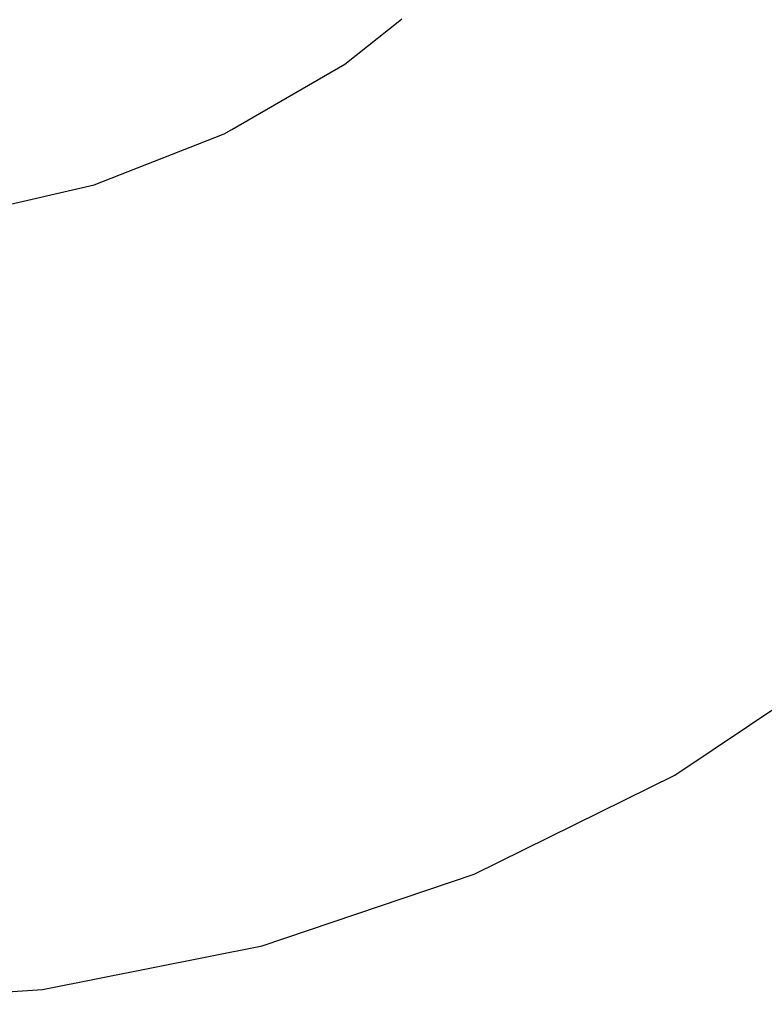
# Model space of a CAD drawing. Extents: x -1073 to 1127, y -1646 to 1793.
# Tile 16 of 39: x 156 to 635, y -407 to 226. Entities that reach past the tile are written whole.
import ezdxf

# ---------------------------------------------------------------- set-up
doc = ezdxf.new("R2010")
doc.units = 0
doc.layers.get('0').update_dxf_attribs({"linetype": 'CONTINUOUS'})

msp = doc.modelspace()

# ---------------------------------------------------------------- linework, layer by layer
for p, q in [((365.33, 197.29), (400.54, 225.38)), ((400.54, 225.38), (401.87, 226.43)), ((292.69, 155.36), (365.33, 197.29)), ((204.19, 119.69), (287.67, 152.45)), ((287.67, 152.45), (292.69, 155.36)), ((129.35, 102.61), (204.19, 119.69)), ((577.34, -259.59), (696.97, -179.65)), ((448.29, -323.23), (577.34, -259.59)), ((312.04, -369.48), (448.29, -323.23)), ((170.92, -397.55), (312.04, -369.48)), ((27.34, -406.96), (170.92, -397.55))]:
    msp.add_line(p, q)

doc.saveas('drawing.dxf')
